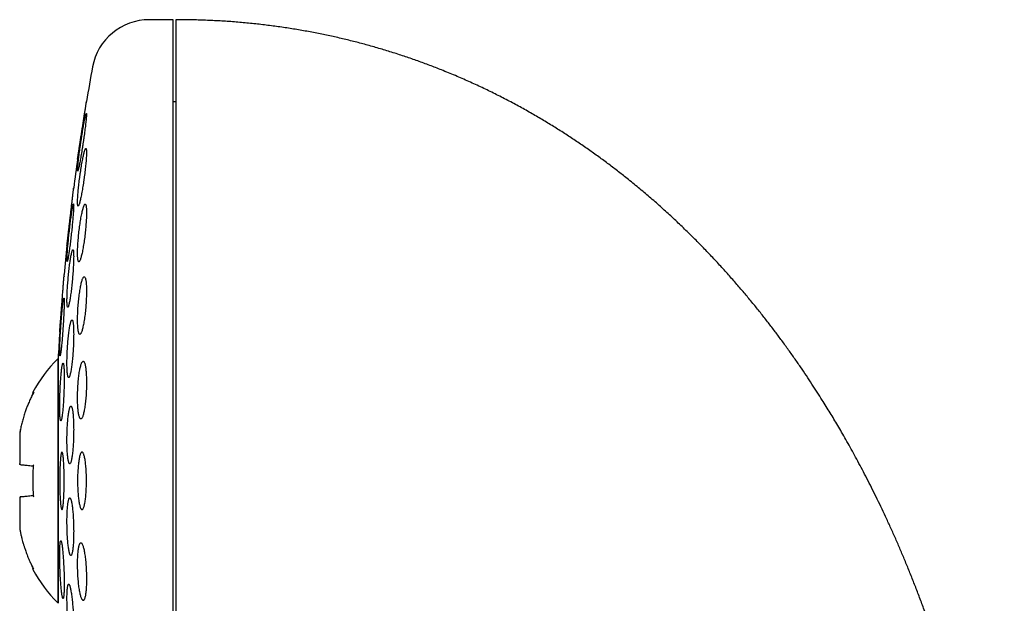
# Model space of a CAD drawing. Header units: millimetres. Extents: x 8 to 813, y 12 to 751.
# Tile 12 of 54: x 187 to 221, y 731 to 751. Entities that reach past the tile are written whole.
import ezdxf

# ---------------------------------------------------------------- set-up
doc = ezdxf.new("R2010")
doc.units = ezdxf.units.MM

msp = doc.modelspace()

# ---------------------------------------------------------------- linework, layer by layer
at = {"color": 7, "linetype": 'Continuous', "lineweight": 30}
for p, q in [((192.552, 751.199), (191.726, 751.199)), ((192.552, 719.199), (192.552, 751.199)), ((189.543, 748.329), (189.541, 748.317)), ((192.652, 748.349), (192.552, 748.349)), ((188.872, 743.366), (188.872, 743.362)), ((188.771, 742.303), (188.769, 742.288)), ((188.62, 740.366), (188.62, 740.362)), ((188.627, 740.453), (188.625, 740.436)), ((188.566, 739.418), (188.552, 739.43)), ((188.552, 739.43), (188.552, 735.199)), ((188.566, 739.449), (188.566, 735.199)), ((187.257, 736.983), (187.233, 736.856)), ((187.232, 736.855), (187.232, 736.854)), ((187.232, 736.854), (187.232, 735.802)), ((187.232, 735.802), (187.232, 735.799)), ((188.552, 735.199), (188.552, 730.967)), ((188.566, 735.199), (188.566, 730.949)), ((187.232, 734.598), (187.232, 734.595)), ((187.232, 734.595), (187.232, 733.544)), ((187.232, 733.544), (187.232, 733.542)), ((187.233, 733.541), (187.232, 733.543)), ((188.552, 730.967), (188.566, 730.979))]:
    msp.add_line(p, q, dxfattribs=at)
for centre, radius, start, end in [((191.726, 749.199), 2, 90, 169.6013), ((268.016, 735.199), 79.564, 169.60133, 170.47668), ((268.016, 735.199), 79.564, 171.9341, 172.66078), ((268.016, 735.199), 79.564, 174.11072, 174.83421), ((268.016, 735.199), 79.564, 176.27884, 176.93802), ((191.851, 736.079), 4.702, 134.5516, 152.163), ((191.851, 734.318), 4.702, 207.8371, 225.4484)]:
    msp.add_arc(centre, radius, start, end, dxfattribs=at)
for points, knots in [([(221.379, 714.33), (221.378, 714.561), (221.376, 715.019), (221.363, 715.701), (221.341, 716.371), (221.311, 717.031), (221.274, 717.677), (221.229, 718.308), (221.178, 718.924), (221.12, 719.531), (221.056, 720.13), (220.985, 720.724), (220.908, 721.31), (220.825, 721.886), (220.737, 722.452), (220.644, 723.006), (220.546, 723.55), (220.444, 724.084), (220.338, 724.607), (220.227, 725.12), (220.113, 725.622), (219.996, 726.115), (219.875, 726.597), (219.751, 727.069), (219.621, 727.546), (219.483, 728.027), (219.339, 728.512), (219.192, 728.985), (219.043, 729.447), (218.891, 729.899), (218.738, 730.341), (218.582, 730.773), (218.425, 731.195), (218.268, 731.604), (218.11, 732.003), (217.951, 732.391), (217.793, 732.768), (217.632, 733.139), (217.469, 733.506), (217.304, 733.867), (217.14, 734.216), (216.977, 734.555), (216.815, 734.882), (216.656, 735.199), (216.497, 735.505), (216.341, 735.801), (216.187, 736.086), (216.036, 736.361), (215.887, 736.627), (215.743, 736.877), (215.605, 737.114), (215.472, 737.338), (215.34, 737.557), (215.205, 737.778), (215.055, 738.018), (214.89, 738.279), (214.707, 738.561), (214.513, 738.853), (214.31, 739.154), (214.095, 739.463), (213.869, 739.781), (213.638, 740.097), (213.404, 740.411), (213.165, 740.722), (212.917, 741.039), (212.657, 741.36), (212.386, 741.687), (212.104, 742.017), (211.811, 742.352), (211.505, 742.69), (211.188, 743.03), (210.857, 743.373), (210.514, 743.718), (210.165, 744.058), (209.81, 744.391), (209.45, 744.718), (209.077, 745.045), (208.691, 745.371), (208.319, 745.674), (207.961, 745.955), (207.62, 746.215), (207.269, 746.472), (206.91, 746.727), (206.543, 746.978), (206.17, 747.225), (205.789, 747.466), (205.399, 747.704), (204.997, 747.94), (204.583, 748.173), (204.155, 748.402), (203.717, 748.626), (203.269, 748.844), (202.81, 749.055), (202.34, 749.26), (201.887, 749.446), (201.452, 749.615), (201.036, 749.768), (200.613, 749.915), (200.182, 750.056), (199.743, 750.19), (199.304, 750.315), (198.867, 750.431), (198.431, 750.538), (197.987, 750.638), (197.536, 750.731), (197.078, 750.817), (196.612, 750.894), (196.139, 750.964), (195.658, 751.025), (195.17, 751.078), (194.677, 751.122), (194.179, 751.156), (193.677, 751.18), (193.167, 751.196), (192.824, 751.198), (192.652, 751.199)], [0, 0, 0, 0, 0.013311, 0.0264162, 0.0393176, 0.0520169, 0.0645161, 0.076599, 0.0884922, 0.1001973, 0.1117161, 0.1232794, 0.1346519, 0.1458354, 0.1568314, 0.1676416, 0.1782676, 0.1887109, 0.1989732, 0.2090559, 0.2189606, 0.2286888, 0.238242, 0.2476217, 0.2568292, 0.2667605, 0.2764872, 0.2860111, 0.2953341, 0.3044579, 0.3134938, 0.3223293, 0.330966, 0.3394057, 0.3476501, 0.3557009, 0.3635598, 0.3712282, 0.3790593, 0.3866848, 0.3941066, 0.4013263, 0.4083454, 0.4151655, 0.4217883, 0.428215, 0.4344472, 0.4404862, 0.4463334, 0.4519901, 0.4571501, 0.4621427, 0.4669846, 0.471934, 0.4770821, 0.4832848, 0.48975, 0.4964758, 0.5034601, 0.5107011, 0.5181968, 0.5259452, 0.5332682, 0.5408002, 0.5485398, 0.5564856, 0.5646359, 0.5729895, 0.5815449, 0.590301, 0.5992565, 0.6084103, 0.6177615, 0.6273093, 0.6364911, 0.6458466, 0.6553758, 0.6650786, 0.6749553, 0.6830822, 0.6913239, 0.6996806, 0.7081531, 0.7167422, 0.7252921, 0.7339562, 0.7427358, 0.7516322, 0.7608322, 0.7701571, 0.7796092, 0.7891907, 0.7989043, 0.8087526, 0.818739, 0.8271504, 0.8356617, 0.8442751, 0.8529933, 0.8618187, 0.8707542, 0.8792827, 0.8879143, 0.8966519, 0.9054985, 0.9144572, 0.9235312, 0.932724, 0.9420394, 0.9514809, 0.9610528, 0.9705845, 0.9802501, 0.9900538, 1, 1, 1, 1]), ([(192.652, 751.195), (192.652, 751.191), (192.652, 751.182), (192.652, 751.15), (192.652, 751.105), (192.652, 751.045), (192.652, 750.971), (192.652, 750.884), (192.652, 750.786), (192.652, 750.678), (192.652, 750.557), (192.652, 750.424), (192.652, 750.275), (192.652, 750.111), (192.652, 749.93), (192.652, 749.736), (192.652, 749.529), (192.652, 749.308), (192.652, 749.08), (192.652, 748.844), (192.652, 748.602), (192.652, 748.35), (192.652, 748.086), (192.652, 747.807), (192.652, 747.512), (192.652, 747.199), (192.652, 746.877), (192.652, 746.543), (192.652, 746.199), (192.652, 745.852), (192.652, 745.503), (192.652, 745.152), (192.652, 744.794), (192.652, 744.428), (192.652, 744.047), (192.652, 743.65), (192.652, 743.239), (192.652, 742.82), (192.652, 742.395), (192.652, 741.963), (192.652, 741.532), (192.652, 741.105), (192.652, 740.683), (192.652, 740.255), (192.652, 739.824), (192.652, 739.533), (192.652, 739.388)], [0, 0, 0, 0, 0.023363, 0.046689, 0.069999, 0.093313, 0.116654, 0.140027, 0.162034, 0.184017, 0.205994, 0.227982, 0.25, 0.273367, 0.296695, 0.320005, 0.343318, 0.366655, 0.390027, 0.412034, 0.434017, 0.455994, 0.477982, 0.5, 0.523367, 0.546695, 0.570005, 0.593318, 0.616655, 0.640027, 0.662034, 0.684017, 0.705994, 0.727982, 0.75, 0.773367, 0.796695, 0.820005, 0.843318, 0.866655, 0.890024, 0.912028, 0.93401, 0.955988, 0.977978, 1, 1, 1, 1]), ([(189.239, 746.362), (189.239, 746.363), (189.239, 746.364), (189.241, 746.375), (189.244, 746.392), (189.247, 746.416), (189.252, 746.447), (189.258, 746.483), (189.264, 746.527), (189.272, 746.576), (189.28, 746.63), (189.29, 746.689), (189.3, 746.753), (189.31, 746.822), (189.321, 746.894), (189.333, 746.97), (189.345, 747.049), (189.358, 747.131), (189.371, 747.214), (189.384, 747.298), (189.397, 747.383), (189.41, 747.468), (189.423, 747.552), (189.436, 747.635), (189.448, 747.716), (189.461, 747.795), (189.472, 747.87), (189.483, 747.942), (189.494, 748.01), (189.504, 748.073), (189.513, 748.13), (189.52, 748.181), (189.528, 748.228), (189.534, 748.267), (189.539, 748.3), (189.543, 748.326), (189.546, 748.346), (189.548, 748.359), (189.548, 748.361), (189.549, 748.362)], [0, 0, 0, 0, 0.025985, 0.052152, 0.07889, 0.105825, 0.13181, 0.157974, 0.184702, 0.211623, 0.237748, 0.264051, 0.290915, 0.31797, 0.344385, 0.370981, 0.398144, 0.425501, 0.452192, 0.479066, 0.506519, 0.534171, 0.561, 0.588016, 0.615622, 0.643432, 0.670198, 0.697152, 0.724702, 0.75246, 0.778986, 0.805699, 0.833007, 0.860521, 0.886739, 0.913142, 0.94013, 0.96732, 1, 1, 1, 1]), ([(189.543, 747.948), (189.542, 747.947), (189.538, 747.944), (189.531, 747.925), (189.522, 747.894), (189.511, 747.851), (189.499, 747.797), (189.486, 747.733), (189.472, 747.659), (189.456, 747.575), (189.44, 747.484), (189.423, 747.385), (189.406, 747.281), (189.388, 747.172), (189.371, 747.06), (189.353, 746.946), (189.337, 746.832), (189.321, 746.72), (189.306, 746.611), (189.292, 746.506), (189.279, 746.406), (189.268, 746.314), (189.259, 746.231), (189.251, 746.156), (189.245, 746.092), (189.241, 746.039), (189.239, 745.998), (189.239, 745.968), (189.241, 745.951), (189.245, 745.946), (189.25, 745.953), (189.257, 745.973), (189.266, 746.005), (189.277, 746.048), (189.289, 746.102), (189.302, 746.167), (189.317, 746.242), (189.332, 746.326), (189.349, 746.418), (189.366, 746.517), (189.383, 746.622), (189.4, 746.731), (189.418, 746.843), (189.435, 746.957), (189.452, 747.071), (189.468, 747.183), (189.483, 747.292), (189.497, 747.397), (189.509, 747.496), (189.52, 747.587), (189.53, 747.67), (189.537, 747.744), (189.543, 747.807), (189.547, 747.859), (189.549, 747.9), (189.549, 747.928), (189.547, 747.945), (189.544, 747.947), (189.543, 747.948)], [0, 0, 0, 0, 0.017727, 0.035512, 0.05324, 0.070961, 0.088737, 0.106459, 0.124319, 0.142235, 0.160097, 0.178156, 0.196273, 0.214333, 0.232514, 0.250754, 0.268935, 0.287106, 0.305335, 0.323505, 0.341535, 0.359623, 0.377651, 0.395474, 0.413355, 0.431177, 0.44882, 0.46652, 0.484163, 0.501732, 0.519356, 0.536926, 0.554554, 0.572238, 0.589868, 0.607664, 0.625515, 0.643312, 0.661312, 0.67937, 0.697371, 0.715526, 0.733739, 0.751894, 0.770084, 0.788332, 0.806521, 0.824607, 0.842752, 0.860837, 0.878727, 0.896675, 0.914564, 0.932255, 0.950002, 0.967693, 0.983846, 1, 1, 1, 1]), ([(189.528, 746.733), (189.525, 746.731), (189.519, 746.729), (189.507, 746.709), (189.495, 746.678), (189.481, 746.635), (189.466, 746.581), (189.45, 746.515), (189.434, 746.44), (189.416, 746.356), (189.399, 746.264), (189.381, 746.164), (189.364, 746.059), (189.347, 745.949), (189.33, 745.836), (189.315, 745.722), (189.3, 745.609), (189.287, 745.497), (189.275, 745.388), (189.264, 745.283), (189.255, 745.185), (189.249, 745.094), (189.243, 745.011), (189.24, 744.938), (189.239, 744.875), (189.239, 744.822), (189.242, 744.782), (189.246, 744.753), (189.253, 744.735), (189.261, 744.731), (189.27, 744.738), (189.281, 744.758), (189.294, 744.79), (189.308, 744.834), (189.322, 744.889), (189.338, 744.955), (189.355, 745.03), (189.372, 745.115), (189.389, 745.208), (189.407, 745.308), (189.424, 745.414), (189.441, 745.524), (189.458, 745.636), (189.474, 745.75), (189.488, 745.864), (189.502, 745.976), (189.514, 746.085), (189.524, 746.189), (189.533, 746.286), (189.539, 746.377), (189.545, 746.459), (189.548, 746.532), (189.549, 746.594), (189.548, 746.646), (189.545, 746.686), (189.541, 746.713), (189.535, 746.73), (189.53, 746.732), (189.528, 746.733)], [0, 0, 0, 0, 0.017878, 0.035815, 0.053694, 0.071565, 0.089492, 0.107364, 0.125386, 0.143464, 0.161486, 0.179652, 0.197876, 0.216042, 0.234226, 0.25247, 0.270654, 0.288721, 0.306847, 0.324913, 0.34278, 0.360705, 0.378571, 0.396245, 0.413976, 0.43165, 0.449223, 0.466852, 0.484426, 0.502031, 0.519693, 0.537299, 0.555054, 0.572865, 0.590621, 0.60858, 0.626595, 0.644555, 0.662686, 0.680875, 0.699006, 0.7172, 0.735453, 0.753647, 0.771765, 0.789941, 0.808058, 0.825992, 0.843985, 0.861919, 0.879646, 0.897431, 0.915158, 0.932748, 0.950394, 0.967985, 0.983992, 1, 1, 1, 1]), ([(189.244, 746.396), (189.243, 746.39), (189.241, 746.378), (189.24, 746.365), (189.239, 746.363), (189.239, 746.362)], [0, 0, 0, 0, 0.266696, 0.599648, 1, 1, 1, 1]), ([(188.872, 743.362), (188.872, 743.363), (188.872, 743.364), (188.873, 743.375), (188.875, 743.392), (188.878, 743.417), (188.882, 743.447), (188.886, 743.484), (188.891, 743.528), (188.897, 743.577), (188.903, 743.632), (188.91, 743.692), (188.918, 743.757), (188.926, 743.826), (188.934, 743.899), (188.943, 743.974), (188.952, 744.054), (188.962, 744.135), (188.971, 744.218), (188.981, 744.302), (188.991, 744.387), (189.001, 744.472), (189.01, 744.556), (189.02, 744.638), (189.029, 744.719), (189.038, 744.797), (189.047, 744.872), (189.055, 744.943), (189.063, 745.01), (189.07, 745.073), (189.077, 745.13), (189.083, 745.181), (189.088, 745.227), (189.093, 745.267), (189.097, 745.3), (189.1, 745.326), (189.102, 745.345), (189.104, 745.359), (189.104, 745.361), (189.104, 745.362)], [0, 0, 0, 0, 0.026152, 0.052487, 0.079395, 0.106502, 0.132654, 0.158988, 0.185891, 0.21299, 0.239222, 0.265635, 0.292615, 0.319791, 0.346189, 0.372768, 0.399919, 0.427267, 0.453819, 0.480556, 0.50787, 0.535383, 0.562013, 0.588827, 0.616226, 0.643828, 0.67042, 0.697199, 0.724565, 0.752135, 0.778592, 0.805235, 0.832465, 0.859898, 0.886182, 0.912651, 0.9397, 0.966952, 1, 1, 1, 1]), ([(189.104, 745.362), (189.104, 745.362), (189.104, 745.36), (189.102, 745.349), (189.101, 745.335), (189.099, 745.322), (189.099, 745.316)], [0, 0, 0, 0, 0.273539, 0.548984, 0.830433, 1, 1, 1, 1]), ([(189.097, 744.81), (189.095, 744.808), (189.092, 744.806), (189.085, 744.786), (189.078, 744.756), (189.069, 744.712), (189.059, 744.658), (189.048, 744.593), (189.037, 744.518), (189.025, 744.434), (189.012, 744.343), (188.999, 744.244), (188.986, 744.139), (188.973, 744.031), (188.96, 743.919), (188.948, 743.806), (188.936, 743.692), (188.924, 743.581), (188.914, 743.472), (188.904, 743.367), (188.895, 743.269), (188.888, 743.177), (188.882, 743.094), (188.877, 743.02), (188.874, 742.955), (188.872, 742.902), (188.872, 742.86), (188.873, 742.83), (188.875, 742.813), (188.879, 742.808), (188.884, 742.815), (188.891, 742.835), (188.899, 742.867), (188.907, 742.91), (188.917, 742.965), (188.928, 743.031), (188.939, 743.106), (188.952, 743.19), (188.964, 743.283), (188.977, 743.382), (188.99, 743.487), (189.003, 743.596), (189.016, 743.708), (189.029, 743.821), (189.041, 743.934), (189.052, 744.046), (189.063, 744.154), (189.072, 744.258), (189.081, 744.357), (189.088, 744.448), (189.094, 744.531), (189.099, 744.604), (189.102, 744.668), (189.104, 744.72), (189.104, 744.761), (189.103, 744.79), (189.101, 744.807), (189.098, 744.809), (189.097, 744.81)], [0, 0, 0, 0, 0.01782, 0.0356973, 0.0535178, 0.0713337, 0.0892062, 0.1070227, 0.1249222, 0.1428784, 0.1607783, 0.1787833, 0.1968454, 0.2148504, 0.2329061, 0.2510193, 0.2690746, 0.287103, 0.3051893, 0.3232172, 0.3411524, 0.3591452, 0.3770799, 0.3948975, 0.4127723, 0.4305896, 0.4483175, 0.4661021, 0.48383, 0.5015346, 0.5192955, 0.5370005, 0.5547574, 0.5725705, 0.590328, 0.6081902, 0.6261089, 0.6439716, 0.661947, 0.6799794, 0.697955, 0.7160024, 0.7341073, 0.7521545, 0.7702002, 0.7883036, 0.8063487, 0.8243187, 0.8423464, 0.8603158, 0.8781698, 0.8960812, 0.9139349, 0.9316846, 0.9494913, 0.967241, 0.9836205, 1, 1, 1, 1]), ([(189.503, 744.8), (189.499, 744.798), (189.49, 744.796), (189.476, 744.776), (189.461, 744.745), (189.444, 744.701), (189.428, 744.646), (189.41, 744.58), (189.393, 744.504), (189.375, 744.419), (189.358, 744.325), (189.341, 744.225), (189.325, 744.119), (189.309, 744.009), (189.295, 743.896), (189.282, 743.783), (189.271, 743.669), (189.261, 743.558), (189.253, 743.45), (189.246, 743.346), (189.242, 743.249), (189.239, 743.159), (189.239, 743.077), (189.24, 743.004), (189.243, 742.941), (189.248, 742.889), (189.255, 742.849), (189.264, 742.819), (189.274, 742.802), (189.286, 742.798), (189.299, 742.805), (189.313, 742.825), (189.328, 742.858), (189.344, 742.902), (189.361, 742.957), (189.378, 743.024), (189.396, 743.101), (189.413, 743.186), (189.431, 743.28), (189.447, 743.381), (189.464, 743.487), (189.479, 743.597), (189.493, 743.71), (189.506, 743.824), (189.517, 743.937), (189.527, 744.049), (189.535, 744.157), (189.542, 744.26), (189.546, 744.357), (189.548, 744.446), (189.549, 744.528), (189.547, 744.6), (189.544, 744.662), (189.539, 744.713), (189.532, 744.753), (189.523, 744.78), (189.514, 744.797), (189.507, 744.799), (189.503, 744.8)], [0, 0, 0, 0, 0.01803, 0.036119, 0.05415, 0.072174, 0.090256, 0.108281, 0.126425, 0.144626, 0.16277, 0.180963, 0.199214, 0.217407, 0.235509, 0.253669, 0.27177, 0.289683, 0.307653, 0.325564, 0.343274, 0.361041, 0.378751, 0.396335, 0.413975, 0.43156, 0.449147, 0.46679, 0.484379, 0.502094, 0.519866, 0.537583, 0.555498, 0.573469, 0.591385, 0.609486, 0.627645, 0.645746, 0.663939, 0.68219, 0.700382, 0.718527, 0.736731, 0.754875, 0.772854, 0.790891, 0.808869, 0.826638, 0.844464, 0.862233, 0.879843, 0.897509, 0.915119, 0.932689, 0.950315, 0.967886, 0.983943, 1, 1, 1, 1]), ([(189.077, 743.218), (189.074, 743.217), (189.068, 743.215), (189.058, 743.195), (189.047, 743.164), (189.035, 743.12), (189.023, 743.066), (189.011, 743), (188.998, 742.925), (188.984, 742.84), (188.971, 742.747), (188.958, 742.648), (188.946, 742.543), (188.934, 742.434), (188.923, 742.322), (188.912, 742.208), (188.903, 742.095), (188.894, 741.984), (188.887, 741.876), (188.881, 741.772), (188.877, 741.674), (188.874, 741.583), (188.872, 741.5), (188.872, 741.427), (188.873, 741.363), (188.876, 741.31), (188.88, 741.269), (188.885, 741.239), (188.892, 741.221), (188.9, 741.216), (188.909, 741.224), (188.919, 741.244), (188.929, 741.276), (188.941, 741.32), (188.953, 741.375), (188.966, 741.441), (188.979, 741.517), (188.992, 741.602), (189.005, 741.696), (189.018, 741.795), (189.03, 741.901), (189.042, 742.01), (189.054, 742.122), (189.064, 742.236), (189.073, 742.349), (189.082, 742.46), (189.089, 742.568), (189.095, 742.671), (189.099, 742.769), (189.102, 742.86), (189.104, 742.942), (189.104, 743.015), (189.103, 743.078), (189.1, 743.13), (189.096, 743.17), (189.09, 743.199), (189.084, 743.215), (189.079, 743.217), (189.077, 743.218)], [0, 0, 0, 0, 0.017937, 0.035932, 0.05387, 0.071803, 0.089793, 0.107727, 0.125735, 0.143801, 0.16181, 0.179866, 0.19798, 0.216035, 0.234061, 0.252144, 0.270169, 0.288099, 0.306087, 0.324016, 0.341829, 0.359699, 0.377511, 0.395236, 0.413018, 0.430744, 0.448449, 0.466211, 0.483916, 0.501677, 0.519494, 0.537256, 0.555123, 0.573047, 0.590915, 0.608895, 0.626932, 0.644912, 0.662961, 0.681067, 0.699116, 0.71716, 0.735261, 0.753304, 0.77127, 0.789293, 0.807257, 0.825106, 0.843012, 0.860861, 0.878607, 0.89641, 0.914156, 0.931858, 0.949617, 0.96732, 0.98366, 1, 1, 1, 1]), ([(188.62, 740.362), (188.62, 740.363), (188.62, 740.364), (188.621, 740.375), (188.622, 740.392), (188.624, 740.417), (188.626, 740.448), (188.629, 740.485), (188.633, 740.529), (188.637, 740.579), (188.641, 740.634), (188.645, 740.694), (188.651, 740.759), (188.656, 740.829), (188.662, 740.901), (188.668, 740.977), (188.674, 741.057), (188.68, 741.139), (188.686, 741.222), (188.693, 741.305), (188.7, 741.39), (188.706, 741.475), (188.713, 741.558), (188.719, 741.64), (188.725, 741.721), (188.731, 741.799), (188.737, 741.873), (188.743, 741.944), (188.748, 742.011), (188.753, 742.073), (188.757, 742.13), (188.761, 742.181), (188.765, 742.227), (188.768, 742.267), (188.77, 742.3), (188.772, 742.326), (188.774, 742.345), (188.775, 742.359), (188.775, 742.361), (188.775, 742.362)], [0, 0, 0, 0, 0.026272, 0.052727, 0.079758, 0.106988, 0.13326, 0.159714, 0.186743, 0.213969, 0.240278, 0.266768, 0.293832, 0.321093, 0.347477, 0.374043, 0.401184, 0.428523, 0.454977, 0.481613, 0.508828, 0.536242, 0.562729, 0.589401, 0.616653, 0.644106, 0.670576, 0.697231, 0.724468, 0.751906, 0.778316, 0.804909, 0.832085, 0.859461, 0.885793, 0.912309, 0.939403, 0.966698, 1, 1, 1, 1]), ([(189.471, 742.28), (189.466, 742.279), (189.456, 742.277), (189.439, 742.257), (189.422, 742.225), (189.404, 742.181), (189.387, 742.125), (189.369, 742.059), (189.352, 741.982), (189.335, 741.896), (189.319, 741.803), (189.305, 741.702), (189.291, 741.596), (189.278, 741.486), (189.267, 741.374), (189.258, 741.26), (189.25, 741.147), (189.245, 741.037), (189.241, 740.929), (189.239, 740.827), (189.239, 740.73), (189.241, 740.64), (189.245, 740.559), (189.251, 740.486), (189.258, 740.423), (189.267, 740.371), (189.278, 740.33), (189.29, 740.301), (189.303, 740.283), (189.318, 740.279), (189.333, 740.286), (189.35, 740.306), (189.367, 740.339), (189.384, 740.383), (189.402, 740.44), (189.419, 740.507), (189.436, 740.584), (189.453, 740.67), (189.469, 740.765), (189.484, 740.866), (189.498, 740.972), (189.51, 741.082), (189.521, 741.195), (189.53, 741.308), (189.538, 741.421), (189.543, 741.531), (189.547, 741.638), (189.549, 741.741), (189.548, 741.837), (189.546, 741.926), (189.542, 742.007), (189.537, 742.079), (189.529, 742.141), (189.52, 742.193), (189.509, 742.233), (189.497, 742.261), (189.484, 742.277), (189.476, 742.279), (189.471, 742.28)], [0, 0, 0, 0, 0.0181425, 0.0363434, 0.0544867, 0.0726262, 0.0908232, 0.1089627, 0.1271571, 0.1454095, 0.1636032, 0.1817363, 0.1999279, 0.21806, 0.2360187, 0.2540357, 0.2719935, 0.2897442, 0.3075523, 0.3253026, 0.3429045, 0.3605627, 0.3781648, 0.3957397, 0.4133703, 0.430946, 0.4486248, 0.4663592, 0.484039, 0.501908, 0.5198331, 0.537703, 0.5557688, 0.5738916, 0.5919577, 0.6101414, 0.628383, 0.6465662, 0.6647341, 0.6829603, 0.7011272, 0.71915, 0.7372311, 0.7552528, 0.7730669, 0.7909386, 0.808752, 0.8263883, 0.8440813, 0.8617177, 0.8792847, 0.8969075, 0.9144751, 0.9321084, 0.9497973, 0.9674315, 0.9837157, 1, 1, 1, 1]), ([(188.765, 741.537), (188.763, 741.535), (188.76, 741.533), (188.754, 741.513), (188.748, 741.482), (188.741, 741.439), (188.734, 741.384), (188.726, 741.319), (188.717, 741.244), (188.709, 741.16), (188.7, 741.068), (188.691, 740.969), (188.683, 740.864), (188.674, 740.756), (188.666, 740.644), (188.658, 740.531), (188.651, 740.418), (188.644, 740.307), (188.638, 740.199), (188.633, 740.095), (188.628, 739.997), (188.625, 739.905), (188.622, 739.822), (188.62, 739.748), (188.62, 739.683), (188.62, 739.63), (188.621, 739.588), (188.623, 739.558), (188.626, 739.54), (188.63, 739.535), (188.635, 739.542), (188.641, 739.561), (188.647, 739.594), (188.654, 739.637), (188.662, 739.693), (188.67, 739.759), (188.678, 739.834), (188.687, 739.919), (188.695, 740.012), (188.704, 740.111), (188.713, 740.216), (188.721, 740.325), (188.729, 740.436), (188.737, 740.549), (188.744, 740.662), (188.751, 740.773), (188.757, 740.881), (188.762, 740.985), (188.767, 741.082), (188.77, 741.173), (188.773, 741.256), (188.775, 741.33), (188.775, 741.394), (188.775, 741.446), (188.774, 741.488), (188.772, 741.516), (188.769, 741.533), (188.766, 741.535), (188.765, 741.537)], [0, 0, 0, 0, 0.017879, 0.035815, 0.053693, 0.07157, 0.089504, 0.107381, 0.125296, 0.143267, 0.161182, 0.179134, 0.197143, 0.215094, 0.233051, 0.251064, 0.269021, 0.286948, 0.304933, 0.322859, 0.340736, 0.35867, 0.376547, 0.394375, 0.412259, 0.430086, 0.447887, 0.465745, 0.483546, 0.501354, 0.519219, 0.537028, 0.554874, 0.572778, 0.590625, 0.608524, 0.626479, 0.644378, 0.662321, 0.680321, 0.698264, 0.716223, 0.734239, 0.752198, 0.770137, 0.788134, 0.806074, 0.823967, 0.841919, 0.859812, 0.877653, 0.895552, 0.913393, 0.931199, 0.949061, 0.966867, 0.983433, 1, 1, 1, 1]), ([(189.046, 740.78), (189.042, 740.779), (189.034, 740.777), (189.022, 740.757), (189.009, 740.726), (188.996, 740.682), (188.983, 740.627), (188.97, 740.561), (188.957, 740.485), (188.945, 740.399), (188.933, 740.307), (188.921, 740.207), (188.911, 740.101), (188.902, 739.992), (188.894, 739.88), (188.887, 739.767), (188.881, 739.655), (188.876, 739.544), (188.873, 739.436), (188.872, 739.333), (188.872, 739.236), (188.873, 739.145), (188.876, 739.063), (188.88, 738.989), (188.886, 738.926), (188.893, 738.873), (188.901, 738.831), (188.91, 738.801), (188.92, 738.784), (188.931, 738.778), (188.942, 738.786), (188.955, 738.806), (188.967, 738.838), (188.98, 738.882), (188.994, 738.938), (189.007, 739.005), (189.019, 739.082), (189.032, 739.167), (189.044, 739.261), (189.055, 739.361), (189.065, 739.466), (189.074, 739.576), (189.083, 739.688), (189.09, 739.801), (189.095, 739.913), (189.1, 740.024), (189.103, 740.131), (189.104, 740.234), (189.104, 740.331), (189.102, 740.421), (189.099, 740.503), (189.095, 740.576), (189.09, 740.639), (189.083, 740.691), (189.075, 740.732), (189.066, 740.76), (189.056, 740.777), (189.049, 740.779), (189.046, 740.78)], [0, 0, 0, 0, 0.018027, 0.036113, 0.05414, 0.072166, 0.090249, 0.108275, 0.126331, 0.144445, 0.162501, 0.180524, 0.198605, 0.216627, 0.234552, 0.252536, 0.270461, 0.288269, 0.306135, 0.323943, 0.341666, 0.359446, 0.377169, 0.394875, 0.412638, 0.430344, 0.448109, 0.465929, 0.483694, 0.501566, 0.519494, 0.537366, 0.55535, 0.573391, 0.591374, 0.609425, 0.627532, 0.645582, 0.663624, 0.681724, 0.699765, 0.717727, 0.735746, 0.753706, 0.771551, 0.789452, 0.807296, 0.825039, 0.842839, 0.860583, 0.878285, 0.896044, 0.913746, 0.931485, 0.94928, 0.967019, 0.983509, 1, 1, 1, 1]), ([(189.434, 739.347), (189.428, 739.345), (189.417, 739.343), (189.399, 739.323), (189.381, 739.291), (189.364, 739.247), (189.347, 739.191), (189.33, 739.124), (189.315, 739.047), (189.3, 738.961), (189.287, 738.868), (189.275, 738.767), (189.264, 738.662), (189.255, 738.552), (189.248, 738.44), (189.243, 738.328), (189.24, 738.216), (189.239, 738.106), (189.239, 737.999), (189.242, 737.897), (189.246, 737.8), (189.253, 737.71), (189.261, 737.628), (189.27, 737.556), (189.281, 737.492), (189.294, 737.439), (189.308, 737.398), (189.323, 737.368), (189.338, 737.35), (189.355, 737.345), (189.372, 737.352), (189.39, 737.372), (189.407, 737.405), (189.425, 737.45), (189.442, 737.506), (189.458, 737.574), (189.474, 737.651), (189.488, 737.738), (189.502, 737.832), (189.514, 737.933), (189.524, 738.039), (189.533, 738.149), (189.54, 738.26), (189.545, 738.373), (189.548, 738.485), (189.549, 738.595), (189.548, 738.702), (189.545, 738.803), (189.541, 738.899), (189.534, 738.989), (189.526, 739.07), (189.517, 739.142), (189.505, 739.205), (189.493, 739.257), (189.479, 739.298), (189.464, 739.326), (189.449, 739.344), (189.439, 739.346), (189.434, 739.347)], [0, 0, 0, 0, 0.018185, 0.036427, 0.054612, 0.072797, 0.091041, 0.109226, 0.127385, 0.145602, 0.163761, 0.181766, 0.199829, 0.217833, 0.23563, 0.253484, 0.27128, 0.288906, 0.30659, 0.324216, 0.341785, 0.35941, 0.37698, 0.394625, 0.412325, 0.429971, 0.447793, 0.46567, 0.483493, 0.501517, 0.519599, 0.537624, 0.555791, 0.574016, 0.592183, 0.610368, 0.62861, 0.646793, 0.664858, 0.682981, 0.701045, 0.718908, 0.736828, 0.75469, 0.77236, 0.790087, 0.807756, 0.825327, 0.842954, 0.860526, 0.878132, 0.895795, 0.913402, 0.931162, 0.948978, 0.966739, 0.983369, 1, 1, 1, 1]), ([(192.652, 739.388), (192.652, 739.238), (192.652, 738.938), (192.652, 738.485), (192.652, 738.03), (192.652, 737.573), (192.652, 737.114), (192.652, 736.654), (192.652, 736.191), (192.652, 735.726), (192.652, 735.261), (192.652, 734.797), (192.652, 734.334), (192.652, 733.872), (192.652, 733.411), (192.652, 732.952), (192.652, 732.493), (192.652, 732.036), (192.652, 731.582), (192.652, 731.131), (192.652, 730.684), (192.652, 730.242), (192.652, 729.804), (192.652, 729.37), (192.652, 728.94), (192.652, 728.515), (192.652, 728.096), (192.652, 727.682), (192.652, 727.276), (192.652, 726.877), (192.652, 726.485), (192.652, 726.101), (192.652, 725.723), (192.652, 725.352), (192.652, 724.99), (192.652, 724.637), (192.652, 724.293), (192.652, 723.958), (192.652, 723.634), (192.652, 723.318), (192.652, 723.012), (192.652, 722.716), (192.652, 722.431), (192.652, 722.156), (192.652, 721.893), (192.652, 721.641), (192.652, 721.401), (192.652, 721.172), (192.652, 720.955), (192.652, 720.749), (192.652, 720.555), (192.652, 720.374), (192.652, 720.206), (192.652, 720.05), (192.652, 719.907), (192.652, 719.777), (192.652, 719.66), (192.652, 719.555), (192.652, 719.464), (192.652, 719.386), (192.652, 719.321), (192.652, 719.27), (192.652, 719.232), (192.652, 719.208), (192.652, 719.198), (192.652, 719.2), (192.652, 719.2)], [0, 0, 0, 0, 0.015841, 0.031641, 0.047414, 0.063174, 0.078932, 0.094704, 0.110501, 0.126338, 0.142181, 0.157983, 0.173757, 0.189516, 0.205274, 0.221045, 0.236841, 0.252676, 0.268519, 0.28432, 0.300094, 0.315854, 0.331612, 0.347383, 0.363179, 0.379013, 0.394856, 0.410658, 0.426432, 0.442192, 0.45795, 0.47372, 0.489516, 0.505351, 0.521194, 0.536996, 0.55277, 0.568529, 0.584288, 0.600058, 0.615854, 0.631689, 0.647532, 0.663334, 0.679108, 0.694867, 0.710625, 0.726396, 0.742192, 0.758027, 0.77387, 0.789671, 0.805445, 0.821205, 0.836963, 0.852734, 0.86853, 0.884364, 0.900205, 0.916006, 0.931779, 0.947538, 0.963296, 0.979068, 0.994865, 1, 1, 1, 1]), ([(188.736, 739.28), (188.734, 739.279), (188.729, 739.277), (188.72, 739.257), (188.712, 739.226), (188.703, 739.182), (188.694, 739.127), (188.686, 739.062), (188.677, 738.986), (188.669, 738.902), (188.661, 738.809), (188.653, 738.71), (188.646, 738.605), (188.64, 738.497), (188.634, 738.385), (188.63, 738.273), (188.626, 738.16), (188.623, 738.049), (188.621, 737.941), (188.62, 737.838), (188.62, 737.74), (188.621, 737.649), (188.622, 737.566), (188.625, 737.492), (188.629, 737.427), (188.633, 737.374), (188.639, 737.332), (188.645, 737.302), (188.652, 737.284), (188.659, 737.278), (188.667, 737.286), (188.675, 737.305), (188.684, 737.338), (188.692, 737.382), (188.701, 737.437), (188.71, 737.504), (188.718, 737.58), (188.727, 737.665), (188.735, 737.758), (188.742, 737.857), (188.749, 737.962), (188.755, 738.071), (188.761, 738.183), (188.765, 738.295), (188.769, 738.408), (188.772, 738.519), (188.774, 738.626), (188.775, 738.73), (188.775, 738.827), (188.774, 738.918), (188.772, 739), (188.769, 739.074), (188.766, 739.137), (188.761, 739.19), (188.756, 739.231), (188.75, 739.26), (188.743, 739.277), (188.739, 739.279), (188.736, 739.28)], [0, 0, 0, 0, 0.017946, 0.035949, 0.053895, 0.07184, 0.089842, 0.107787, 0.125745, 0.143761, 0.16172, 0.179664, 0.197665, 0.215609, 0.233509, 0.251467, 0.269367, 0.287215, 0.30512, 0.322968, 0.340777, 0.358642, 0.376451, 0.394252, 0.412109, 0.42991, 0.447737, 0.46562, 0.483447, 0.501322, 0.519254, 0.53713, 0.555056, 0.573038, 0.590964, 0.60892, 0.626933, 0.644889, 0.662842, 0.680851, 0.698803, 0.71672, 0.734694, 0.75261, 0.770474, 0.788395, 0.806258, 0.824076, 0.841952, 0.85977, 0.877569, 0.895425, 0.913224, 0.931039, 0.948911, 0.966727, 0.983363, 1, 1, 1, 1]), ([(187.718, 738.272), (187.692, 738.221), (187.64, 738.121), (187.571, 737.971), (187.52, 737.851), (187.484, 737.759), (187.46, 737.695), (187.436, 737.63), (187.412, 737.56), (187.377, 737.454), (187.336, 737.315), (187.294, 737.152), (187.259, 737), (187.241, 736.901), (187.232, 736.853)], [0, 0, 0, 0, 0.1149288, 0.2243394, 0.3282291, 0.3752921, 0.4211281, 0.4657373, 0.5122265, 0.5684439, 0.6882011, 0.8000454, 0.9039742, 1, 1, 1, 1]), ([(187.693, 738.275), (187.689, 738.266), (187.683, 738.254), (187.681, 738.237), (187.683, 738.226), (187.688, 738.22), (187.69, 738.218)], [0, 0, 0, 0, 0.4672666, 0.6586723, 0.8319383, 1, 1, 1, 1]), ([(187.71, 738.257), (187.696, 738.231), (187.674, 738.189), (187.654, 738.146), (187.646, 738.13)], [0, 0, 0, 0, 0.614543, 1, 1, 1, 1]), ([(189.008, 737.79), (189.004, 737.789), (188.995, 737.786), (188.982, 737.766), (188.969, 737.735), (188.956, 737.691), (188.943, 737.636), (188.932, 737.57), (188.921, 737.493), (188.91, 737.408), (188.901, 737.315), (188.893, 737.216), (188.886, 737.111), (188.88, 737.002), (188.876, 736.891), (188.873, 736.778), (188.872, 736.666), (188.872, 736.556), (188.873, 736.449), (188.876, 736.346), (188.881, 736.248), (188.886, 736.158), (188.893, 736.075), (188.901, 736.001), (188.911, 735.937), (188.921, 735.884), (188.932, 735.842), (188.943, 735.811), (188.956, 735.793), (188.969, 735.788), (188.982, 735.795), (188.995, 735.815), (189.008, 735.847), (189.021, 735.892), (189.033, 735.948), (189.045, 736.015), (189.056, 736.091), (189.066, 736.177), (189.075, 736.271), (189.083, 736.371), (189.09, 736.476), (189.096, 736.585), (189.1, 736.696), (189.103, 736.809), (189.104, 736.921), (189.104, 737.031), (189.102, 737.138), (189.099, 737.24), (189.095, 737.337), (189.089, 737.428), (189.082, 737.51), (189.074, 737.583), (189.065, 737.646), (189.054, 737.699), (189.043, 737.74), (189.032, 737.769), (189.02, 737.787), (189.012, 737.789), (189.008, 737.79)], [0, 0, 0, 0, 0.018048, 0.036154, 0.054203, 0.072252, 0.090359, 0.108409, 0.126429, 0.144508, 0.162528, 0.18045, 0.19843, 0.216352, 0.234157, 0.25202, 0.269825, 0.287546, 0.305324, 0.323046, 0.340753, 0.358516, 0.376223, 0.39399, 0.411813, 0.42958, 0.447456, 0.465388, 0.483263, 0.50125, 0.519293, 0.53728, 0.555331, 0.57344, 0.591491, 0.609531, 0.627629, 0.645669, 0.663627, 0.681643, 0.699601, 0.717442, 0.73534, 0.75318, 0.770921, 0.788719, 0.80646, 0.824162, 0.841921, 0.859624, 0.877364, 0.895161, 0.912903, 0.930742, 0.948637, 0.966477, 0.983238, 1, 1, 1, 1]), ([(188.775, 735.199), (188.775, 735.236), (188.775, 735.311), (188.773, 735.422), (188.771, 735.53), (188.768, 735.633), (188.763, 735.732), (188.758, 735.823), (188.753, 735.907), (188.746, 735.982), (188.739, 736.047), (188.731, 736.101), (188.723, 736.144), (188.715, 736.176), (188.706, 736.194), (188.697, 736.201), (188.689, 736.194), (188.68, 736.175), (188.672, 736.143), (188.663, 736.1), (188.656, 736.045), (188.649, 735.979), (188.642, 735.904), (188.636, 735.819), (188.631, 735.726), (188.627, 735.627), (188.624, 735.523), (188.621, 735.415), (188.62, 735.306), (188.62, 735.233), (188.62, 735.199)], [0, 0, 0, 0, 0.035624, 0.0713618, 0.106986, 0.1426078, 0.1783431, 0.2139653, 0.2496351, 0.2854183, 0.3210886, 0.3568607, 0.3927463, 0.4285187, 0.464387, 0.5003694, 0.5362377, 0.5721539, 0.6081847, 0.6441007, 0.6799954, 0.7160049, 0.751899, 0.787712, 0.8236395, 0.859452, 0.8951591, 0.9309805, 0.9666874, 1, 1, 1, 1]), ([(189.549, 735.199), (189.548, 735.236), (189.548, 735.31), (189.545, 735.42), (189.54, 735.527), (189.534, 735.63), (189.525, 735.728), (189.515, 735.819), (189.504, 735.903), (189.491, 735.977), (189.477, 736.043), (189.462, 736.098), (189.446, 736.142), (189.429, 736.174), (189.412, 736.193), (189.395, 736.201), (189.377, 736.195), (189.36, 736.176), (189.343, 736.145), (189.326, 736.102), (189.311, 736.046), (189.297, 735.98), (189.284, 735.904), (189.272, 735.819), (189.262, 735.726), (189.254, 735.626), (189.247, 735.522), (189.242, 735.413), (189.24, 735.305), (189.239, 735.233), (189.239, 735.199)], [0, 0, 0, 0, 0.035235, 0.070582, 0.105817, 0.141043, 0.176381, 0.211609, 0.24702, 0.282541, 0.317954, 0.353762, 0.389683, 0.425493, 0.461681, 0.497983, 0.534171, 0.570553, 0.607052, 0.643433, 0.679735, 0.716153, 0.752453, 0.788431, 0.824526, 0.860503, 0.896063, 0.931738, 0.967297, 1, 1, 1, 1]), ([(187.277, 735.749), (187.27, 735.75), (187.26, 735.751), (187.249, 735.758), (187.243, 735.764), (187.238, 735.771), (187.233, 735.782), (187.232, 735.792), (187.232, 735.799)], [0, 0, 0, 0, 0.276115, 0.394714, 0.50659, 0.617694, 0.733939, 1, 1, 1, 1]), ([(187.703, 735.704), (187.678, 735.707), (187.617, 735.713), (187.535, 735.722), (187.453, 735.73), (187.382, 735.738), (187.322, 735.744), (187.292, 735.747), (187.277, 735.749)], [0, 0, 0, 0, 0.125095, 0.299152, 0.473232, 0.647776, 0.823222, 1, 1, 1, 1]), ([(187.704, 735.724), (187.703, 735.701), (187.698, 735.648), (187.693, 735.567), (187.688, 735.485), (187.686, 735.418), (187.684, 735.364), (187.683, 735.322), (187.682, 735.285), (187.682, 735.245), (187.682, 735.194), (187.682, 735.128), (187.683, 735.052), (187.686, 734.964), (187.691, 734.865), (187.697, 734.767), (187.702, 734.702), (187.705, 734.673)], [0, 0, 0, 0, 0.064436, 0.152786, 0.230905, 0.298742, 0.34481, 0.384503, 0.417818, 0.44992, 0.501144, 0.56319, 0.635994, 0.719518, 0.813729, 0.918607, 1, 1, 1, 1]), ([(187.705, 735.724), (187.706, 735.727), (187.706, 735.736), (187.713, 735.746), (187.718, 735.752)], [0, 0, 0, 0, 0.2775598, 1, 1, 1, 1]), ([(188.62, 735.199), (188.62, 735.159), (188.62, 735.082), (188.622, 734.97), (188.624, 734.862), (188.627, 734.758), (188.632, 734.661), (188.637, 734.569), (188.643, 734.486), (188.649, 734.412), (188.656, 734.347), (188.664, 734.293), (188.672, 734.251), (188.681, 734.22), (188.689, 734.202), (188.698, 734.197), (188.707, 734.204), (188.715, 734.223), (188.724, 734.256), (188.732, 734.3), (188.74, 734.355), (188.747, 734.422), (188.753, 734.498), (188.759, 734.583), (188.764, 734.676), (188.768, 734.775), (188.771, 734.878), (188.773, 734.984), (188.775, 735.091), (188.775, 735.163), (188.775, 735.199)], [0, 0, 0, 0, 0.037637, 0.073237, 0.10895, 0.144551, 0.180173, 0.215908, 0.251531, 0.287234, 0.32305, 0.358754, 0.394563, 0.430485, 0.466294, 0.502186, 0.538192, 0.574084, 0.610001, 0.646032, 0.681949, 0.71782, 0.753807, 0.789678, 0.825455, 0.861346, 0.897122, 0.931381, 0.965741, 1, 1, 1, 1]), ([(189.239, 735.199), (189.239, 735.178), (189.239, 735.136), (189.24, 735.057), (189.243, 734.964), (189.248, 734.857), (189.255, 734.755), (189.263, 734.658), (189.273, 734.568), (189.285, 734.485), (189.298, 734.412), (189.312, 734.347), (189.327, 734.294), (189.343, 734.251), (189.36, 734.221), (189.377, 734.202), (189.395, 734.197), (189.412, 734.204), (189.43, 734.224), (189.446, 734.256), (189.463, 734.301), (189.478, 734.358), (189.492, 734.425), (189.505, 734.502), (189.517, 734.589), (189.527, 734.682), (189.535, 734.783), (189.541, 734.886), (189.545, 734.99), (189.548, 735.094), (189.548, 735.164), (189.549, 735.199)], [0, 0, 0, 0, 0.0198431, 0.0396863, 0.0748263, 0.1100783, 0.1452194, 0.1804503, 0.2157924, 0.2510252, 0.2865729, 0.3222322, 0.3577817, 0.393739, 0.4298095, 0.4657679, 0.5020536, 0.5384543, 0.5747397, 0.6111253, 0.6476273, 0.6840113, 0.7202174, 0.7565405, 0.7927445, 0.8285704, 0.8645124, 0.9003365, 0.9335265, 0.9668105, 1, 1, 1, 1]), ([(187.277, 734.648), (187.27, 734.647), (187.26, 734.646), (187.249, 734.639), (187.243, 734.634), (187.238, 734.626), (187.233, 734.615), (187.232, 734.605), (187.232, 734.599)], [0, 0, 0, 0, 0.277055, 0.395783, 0.507666, 0.618699, 0.734784, 1, 1, 1, 1]), ([(187.277, 734.648), (187.292, 734.65), (187.322, 734.653), (187.382, 734.659), (187.453, 734.667), (187.535, 734.675), (187.617, 734.684), (187.678, 734.69), (187.703, 734.693)], [0, 0, 0, 0, 0.176753, 0.352175, 0.526694, 0.70075, 0.874784, 1, 1, 1, 1]), ([(187.706, 734.673), (187.706, 734.671), (187.706, 734.661), (187.713, 734.652), (187.718, 734.645)], [0, 0, 0, 0, 0.2757931, 1, 1, 1, 1]), ([(188.968, 734.607), (188.963, 734.606), (188.955, 734.604), (188.943, 734.584), (188.931, 734.553), (188.92, 734.509), (188.91, 734.454), (188.9, 734.388), (188.892, 734.312), (188.885, 734.227), (188.88, 734.135), (188.876, 734.036), (188.873, 733.932), (188.872, 733.823), (188.872, 733.713), (188.874, 733.601), (188.877, 733.489), (188.881, 733.379), (188.887, 733.272), (188.894, 733.169), (188.902, 733.071), (188.911, 732.98), (188.921, 732.896), (188.933, 732.822), (188.944, 732.757), (188.957, 732.703), (188.969, 732.66), (188.982, 732.629), (188.996, 732.611), (189.009, 732.605), (189.021, 732.612), (189.034, 732.632), (189.046, 732.664), (189.057, 732.709), (189.067, 732.765), (189.076, 732.831), (189.084, 732.908), (189.091, 732.993), (189.096, 733.086), (189.1, 733.185), (189.103, 733.29), (189.104, 733.398), (189.104, 733.509), (189.102, 733.621), (189.099, 733.733), (189.094, 733.842), (189.089, 733.95), (189.081, 734.052), (189.073, 734.15), (189.064, 734.24), (189.053, 734.323), (189.042, 734.397), (189.031, 734.461), (189.018, 734.514), (189.005, 734.557), (188.993, 734.586), (188.98, 734.604), (188.972, 734.606), (188.968, 734.607)], [0, 0, 0, 0, 0.0179902, 0.0360373, 0.0540271, 0.0720208, 0.0900721, 0.1080652, 0.1259846, 0.1439616, 0.1618805, 0.1796831, 0.197543, 0.2153455, 0.2330657, 0.2508426, 0.268563, 0.2862704, 0.3040341, 0.321742, 0.339511, 0.3573361, 0.3751056, 0.3929839, 0.4109186, 0.4287973, 0.446786, 0.4648316, 0.4828203, 0.5008722, 0.5189816, 0.5370332, 0.5550725, 0.5731696, 0.5912083, 0.6091638, 0.627177, 0.645132, 0.66297, 0.6808653, 0.698703, 0.7164422, 0.7342383, 0.7519775, 0.7696799, 0.7874386, 0.8051413, 0.8228838, 0.8406825, 0.8584255, 0.8762674, 0.8941658, 0.9120082, 0.9299661, 0.9479808, 0.9659389, 0.9829694, 1, 1, 1, 1]), ([(187.233, 733.541), (187.241, 733.499), (187.256, 733.416), (187.282, 733.297), (187.308, 733.189), (187.332, 733.101), (187.352, 733.031), (187.368, 732.976), (187.383, 732.929), (187.398, 732.879), (187.418, 732.82), (187.443, 732.749), (187.473, 732.668), (187.508, 732.576), (187.55, 732.474), (187.6, 732.363), (187.653, 732.25), (187.692, 732.176), (187.71, 732.141)], [0, 0, 0, 0, 0.086556, 0.171109, 0.245903, 0.310903, 0.355078, 0.393163, 0.425137, 0.456079, 0.498752, 0.549439, 0.607991, 0.674362, 0.748525, 0.830465, 0.920194, 1, 1, 1, 1]), ([(187.233, 733.541), (187.24, 733.499), (187.256, 733.416), (187.282, 733.297), (187.308, 733.189), (187.332, 733.101), (187.352, 733.031), (187.368, 732.976), (187.382, 732.929), (187.398, 732.879), (187.418, 732.82), (187.443, 732.749), (187.473, 732.668), (187.508, 732.576), (187.55, 732.474), (187.6, 732.363), (187.647, 732.263), (187.679, 732.202), (187.69, 732.179)], [0, 0, 0, 0, 0.08916, 0.176246, 0.253283, 0.320233, 0.365733, 0.404959, 0.437891, 0.469753, 0.513693, 0.565885, 0.626176, 0.694522, 0.770893, 0.855276, 0.947682, 1, 1, 1, 1]), ([(188.659, 733.117), (188.656, 733.115), (188.651, 733.113), (188.644, 733.093), (188.638, 733.062), (188.633, 733.019), (188.629, 732.964), (188.625, 732.899), (188.622, 732.824), (188.62, 732.74), (188.62, 732.648), (188.62, 732.549), (188.621, 732.445), (188.623, 732.338), (188.626, 732.227), (188.63, 732.115), (188.635, 732.003), (188.64, 731.892), (188.647, 731.784), (188.654, 731.68), (188.661, 731.582), (188.669, 731.49), (188.677, 731.406), (188.686, 731.332), (188.695, 731.267), (188.703, 731.212), (188.712, 731.17), (188.721, 731.139), (188.729, 731.12), (188.737, 731.115), (188.744, 731.122), (188.751, 731.141), (188.757, 731.173), (188.762, 731.217), (188.767, 731.273), (188.77, 731.339), (188.773, 731.415), (188.775, 731.499), (188.775, 731.592), (188.775, 731.69), (188.774, 731.795), (188.772, 731.903), (188.769, 732.014), (188.765, 732.126), (188.76, 732.238), (188.754, 732.348), (188.748, 732.456), (188.741, 732.559), (188.733, 732.657), (188.725, 732.749), (188.717, 732.832), (188.708, 732.906), (188.7, 732.971), (188.691, 733.024), (188.682, 733.066), (188.674, 733.096), (188.666, 733.113), (188.661, 733.116), (188.659, 733.117)], [0, 0, 0, 0, 0.017879, 0.035815, 0.053694, 0.071576, 0.089514, 0.107395, 0.125238, 0.143139, 0.160982, 0.178789, 0.196652, 0.214459, 0.232261, 0.250119, 0.267921, 0.285751, 0.303638, 0.321469, 0.339349, 0.357286, 0.375167, 0.393096, 0.411083, 0.429013, 0.44697, 0.464984, 0.482941, 0.500891, 0.518899, 0.536849, 0.554761, 0.57273, 0.590642, 0.608501, 0.626417, 0.644276, 0.662091, 0.679963, 0.697778, 0.715578, 0.733433, 0.751233, 0.769051, 0.786926, 0.804744, 0.822608, 0.840529, 0.858392, 0.876308, 0.894281, 0.912197, 0.930149, 0.948159, 0.966111, 0.983055, 1, 1, 1, 1]), ([(189.354, 733.05), (189.348, 733.049), (189.337, 733.047), (189.321, 733.027), (189.306, 732.996), (189.292, 732.952), (189.28, 732.896), (189.268, 732.83), (189.259, 732.754), (189.251, 732.669), (189.245, 732.577), (189.241, 732.478), (189.239, 732.374), (189.239, 732.266), (189.241, 732.156), (189.244, 732.045), (189.25, 731.934), (189.257, 731.824), (189.266, 731.717), (189.276, 731.614), (189.288, 731.517), (189.302, 731.426), (189.316, 731.343), (189.331, 731.268), (189.348, 731.203), (189.365, 731.148), (189.382, 731.105), (189.4, 731.073), (189.417, 731.054), (189.434, 731.048), (189.451, 731.055), (189.467, 731.075), (189.482, 731.107), (189.496, 731.152), (189.509, 731.208), (189.52, 731.275), (189.529, 731.352), (189.537, 731.437), (189.543, 731.53), (189.547, 731.63), (189.549, 731.734), (189.549, 731.842), (189.547, 731.952), (189.543, 732.063), (189.537, 732.174), (189.53, 732.284), (189.521, 732.39), (189.51, 732.493), (189.498, 732.59), (189.485, 732.68), (189.47, 732.763), (189.455, 732.837), (189.438, 732.902), (189.422, 732.956), (189.404, 732.999), (189.387, 733.029), (189.37, 733.047), (189.359, 733.049), (189.354, 733.05)], [0, 0, 0, 0, 0.0180337, 0.0361243, 0.0541573, 0.0721979, 0.0902966, 0.1083362, 0.1262327, 0.1441871, 0.1620827, 0.1797798, 0.197534, 0.2152309, 0.2328107, 0.2504466, 0.2680268, 0.2856197, 0.3032682, 0.320862, 0.3385909, 0.3563754, 0.3741052, 0.3920355, 0.410022, 0.4279529, 0.4460649, 0.4642342, 0.4823462, 0.5005402, 0.5187923, 0.5369856, 0.5551223, 0.5733174, 0.5914531, 0.609417, 0.6274391, 0.6454021, 0.6631565, 0.6809683, 0.6987222, 0.7163246, 0.7339833, 0.7515859, 0.7691586, 0.786787, 0.8043604, 0.8220359, 0.8397671, 0.8574436, 0.87531, 0.8932325, 0.9110996, 0.929164, 0.9472854, 0.96535, 0.982675, 1, 1, 1, 1]), ([(187.69, 732.179), (187.689, 732.178), (187.685, 732.174), (187.682, 732.165), (187.681, 732.146), (187.688, 732.133), (187.693, 732.122)], [0, 0, 0, 0, 0.084853, 0.25809, 0.454981, 1, 1, 1, 1]), ([(188.93, 731.617), (188.926, 731.615), (188.919, 731.613), (188.909, 731.593), (188.9, 731.562), (188.892, 731.519), (188.885, 731.464), (188.88, 731.399), (188.876, 731.324), (188.873, 731.24), (188.872, 731.148), (188.872, 731.05), (188.874, 730.946), (188.877, 730.839), (188.881, 730.728), (188.887, 730.617), (188.894, 730.505), (188.903, 730.395), (188.912, 730.287), (188.922, 730.183), (188.933, 730.085), (188.945, 729.993), (188.958, 729.909), (188.97, 729.834), (188.983, 729.769), (188.996, 729.714), (189.01, 729.671), (189.022, 729.639), (189.035, 729.62), (189.046, 729.615), (189.057, 729.622), (189.067, 729.641), (189.076, 729.673), (189.084, 729.717), (189.091, 729.773), (189.096, 729.839), (189.1, 729.915), (189.103, 729.999), (189.104, 730.092), (189.104, 730.19), (189.102, 730.294), (189.099, 730.402), (189.094, 730.512), (189.088, 730.624), (189.081, 730.735), (189.073, 730.846), (189.063, 730.953), (189.053, 731.056), (189.042, 731.154), (189.03, 731.246), (189.017, 731.329), (189.004, 731.404), (188.991, 731.469), (188.978, 731.523), (188.965, 731.565), (188.953, 731.595), (188.941, 731.613), (188.934, 731.616), (188.93, 731.617)], [0, 0, 0, 0, 0.01788, 0.035817, 0.053696, 0.071581, 0.089522, 0.107406, 0.125206, 0.143064, 0.160864, 0.178583, 0.196358, 0.214078, 0.231786, 0.24955, 0.267258, 0.28503, 0.302857, 0.320628, 0.338509, 0.356447, 0.374328, 0.392319, 0.410367, 0.428358, 0.44641, 0.46452, 0.482572, 0.50061, 0.518706, 0.536744, 0.554697, 0.572707, 0.59066, 0.608495, 0.626388, 0.644223, 0.661961, 0.679755, 0.697493, 0.715195, 0.732954, 0.750656, 0.768401, 0.786201, 0.803946, 0.82179, 0.839691, 0.857536, 0.875497, 0.893514, 0.911474, 0.929516, 0.947614, 0.965655, 0.982828, 1, 1, 1, 1])]:
    msp.add_open_spline(points, degree=3, knots=knots, dxfattribs=at)

doc.saveas('drawing.dxf')
